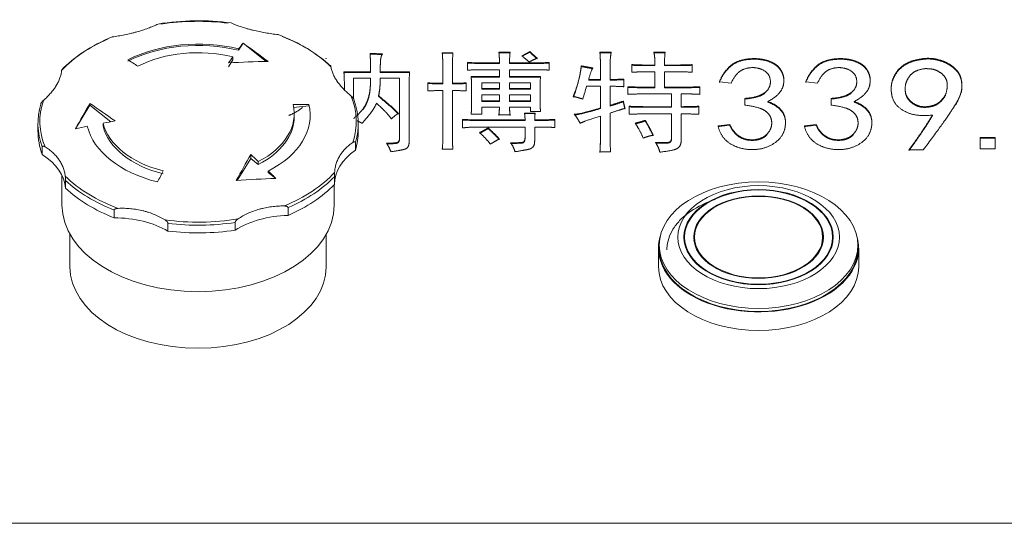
# Model space of a CAD drawing. Header units: millimetres. Extents: x 25069 to 61396, y 8621 to 21558.
# Tile 132 of 256: x 35687 to 35810, y 10262 to 10325. Entities that reach past the tile are written whole.
import ezdxf

# ---------------------------------------------------------------- set-up
doc = ezdxf.new("R2010")
doc.units = ezdxf.units.MM
doc.layers.add('200', color=7, linetype='Continuous', true_color=0xffffff)

msp = doc.modelspace()

# ---------------------------------------------------------------- linework, layer by layer
at = {"layer": '200', "color": 7, "linetype": 'Continuous', "lineweight": 18}
for p, q in [((35715.38, 10321.81), (35714.837, 10320.92)), ((35714.837, 10320.92), (35714.837, 10321.093)), ((35715.38, 10321.81), (35715.38, 10321.813)), ((35718.259, 10319.528), (35715.38, 10321.81)), ((35714.113, 10319.732), (35713.571, 10318.842)), ((35714.113, 10319.732), (35714.113, 10320.106)), ((35740.265, 10320.619), (35741.599, 10320.619)), ((35741.599, 10320.542), (35740.265, 10320.542)), ((35747.336, 10320.672), (35748.736, 10320.672)), ((35748.736, 10320.595), (35747.336, 10320.595)), ((35750.204, 10320.247), (35751.204, 10320.778)), ((35759.954, 10320.672), (35761.355, 10320.672)), ((35761.355, 10320.595), (35759.954, 10320.595)), ((35766.691, 10320.672), (35768.092, 10320.672)), ((35768.092, 10320.595), (35766.691, 10320.595)), ((35740.332, 10316.796), (35740.332, 10318.92)), ((35741.533, 10318.92), (35741.533, 10316.796)), ((35743.4, 10318.442), (35743.4, 10319.398)), ((35745.935, 10319.345), (35747.402, 10319.345)), ((35747.402, 10319.268), (35745.935, 10319.268)), ((35747.402, 10318.495), (35746.002, 10318.495)), ((35747.402, 10317.645), (35747.402, 10318.495)), ((35748.67, 10319.345), (35751.338, 10319.345)), ((35751.338, 10319.268), (35748.67, 10319.268)), ((35751.404, 10318.495), (35748.67, 10318.495)), ((35748.67, 10318.495), (35748.67, 10317.645)), ((35753.606, 10319.398), (35753.606, 10318.442)), ((35760.021, 10317.274), (35760.021, 10319.026)), ((35761.222, 10319.026), (35761.222, 10317.274)), ((35763.957, 10318.176), (35763.957, 10319.132)), ((35765.824, 10319.079), (35766.825, 10319.079)), ((35766.825, 10319.002), (35765.824, 10319.002)), ((35768.025, 10319.079), (35769.56, 10319.079)), ((35769.56, 10319.002), (35768.025, 10319.002)), ((35771.494, 10319.132), (35771.494, 10318.176)), ((35727.98, 10318.229), (35731.315, 10318.229)), ((35731.315, 10318.152), (35727.98, 10318.152)), ((35731.315, 10317.433), (35729.181, 10317.433)), ((35729.181, 10317.433), (35729.181, 10314.885)), ((35732.516, 10318.229), (35736.184, 10318.229)), ((35736.184, 10318.152), (35732.516, 10318.152)), ((35734.917, 10317.433), (35732.516, 10317.433)), ((35734.917, 10309.892), (35734.917, 10317.433)), ((35743.867, 10317.645), (35747.402, 10317.645)), ((35747.402, 10317.568), (35743.867, 10317.568)), ((35748.67, 10317.645), (35752.538, 10317.645)), ((35752.538, 10317.568), (35748.67, 10317.568)), ((35758.554, 10317.274), (35760.021, 10317.274)), ((35760.021, 10317.197), (35758.554, 10317.197)), ((35762.956, 10317.327), (35762.956, 10316.371)), ((35766.825, 10318.229), (35765.824, 10318.229)), ((35766.825, 10316.318), (35766.825, 10318.229)), ((35769.56, 10318.229), (35768.025, 10318.229)), ((35768.025, 10318.229), (35768.025, 10316.318)), ((35736.118, 10316.212), (35736.118, 10309.414)), ((35738.464, 10315.84), (35738.464, 10316.849)), ((35743.267, 10316.849), (35743.267, 10315.84)), ((35743.934, 10314.406), (35743.934, 10316.052)), ((35745.201, 10316.849), (35745.201, 10316.158)), ((35747.402, 10316.849), (35745.201, 10316.849)), ((35745.201, 10316.158), (35747.402, 10316.158)), ((35747.402, 10316.158), (35747.402, 10316.849)), ((35748.67, 10316.849), (35748.67, 10316.158)), ((35751.271, 10316.849), (35748.67, 10316.849)), ((35748.67, 10316.158), (35751.271, 10316.158)), ((35751.271, 10316.158), (35751.271, 10316.849)), ((35752.472, 10316.105), (35752.472, 10314.937)), ((35760.021, 10316.424), (35758.287, 10316.424)), ((35760.021, 10313.716), (35760.021, 10316.424)), ((35761.222, 10316.424), (35761.222, 10314.034)), ((35763.423, 10315.415), (35763.423, 10316.371)), ((35765.491, 10316.318), (35766.825, 10316.318)), ((35766.825, 10316.241), (35765.491, 10316.241)), ((35768.025, 10316.318), (35770.56, 10316.318)), ((35770.56, 10316.241), (35768.025, 10316.241)), ((35772.428, 10316.371), (35772.428, 10315.415)), ((35776.341, 10316.796), (35774.871, 10316.991)), ((35787.125, 10316.796), (35785.655, 10316.991)), ((35740.332, 10310.158), (35740.332, 10315.893)), ((35741.533, 10315.893), (35741.533, 10310.158)), ((35745.201, 10315.362), (35745.201, 10314.619)), ((35747.402, 10315.362), (35745.201, 10315.362)), ((35747.402, 10314.619), (35747.402, 10315.362)), ((35748.67, 10315.362), (35748.67, 10314.619)), ((35751.271, 10315.362), (35748.67, 10315.362)), ((35751.271, 10314.619), (35751.271, 10315.362)), ((35768.893, 10315.468), (35765.557, 10315.468)), ((35768.893, 10313.875), (35768.893, 10315.468)), ((35770.694, 10315.468), (35770.093, 10315.468)), ((35770.093, 10315.468), (35770.093, 10313.875)), ((35778.055, 10314.066), (35778.055, 10314.911)), ((35788.839, 10314.066), (35788.839, 10314.911)), ((35696.262, 10314.069), (35694.454, 10311.104)), ((35696.262, 10314.069), (35696.262, 10314.274)), ((35698.877, 10311.996), (35696.262, 10314.069)), ((35723.606, 10313.969), (35721.704, 10313.782)), ((35723.606, 10313.969), (35723.606, 10314.143)), ((35745.201, 10314.619), (35747.402, 10314.619)), ((35747.402, 10313.822), (35745.201, 10313.822)), ((35745.201, 10313.822), (35745.201, 10312.919)), ((35748.67, 10314.619), (35751.271, 10314.619)), ((35751.271, 10313.822), (35748.67, 10313.822)), ((35751.271, 10313.291), (35751.271, 10313.822)), ((35763.623, 10312.919), (35763.623, 10313.928)), ((35765.624, 10313.875), (35768.893, 10313.875)), ((35768.893, 10313.798), (35765.624, 10313.798)), ((35772.294, 10313.928), (35772.294, 10312.919)), ((35721.77, 10312.608), (35721.77, 10312.981)), ((35742.8, 10311.22), (35742.8, 10312.282)), ((35745.201, 10312.919), (35743.867, 10312.919)), ((35748.736, 10312.866), (35747.336, 10312.866)), ((35750.537, 10313.079), (35751.871, 10313.079)), ((35751.871, 10313.001), (35750.537, 10313.001)), ((35752.538, 10313.291), (35751.271, 10313.291)), ((35754.339, 10312.282), (35754.339, 10311.273)), ((35760.021, 10310.105), (35760.021, 10312.707)), ((35761.222, 10313.079), (35761.222, 10310.105)), ((35768.893, 10312.972), (35765.624, 10312.972)), ((35768.893, 10309.946), (35768.893, 10312.972)), ((35770.093, 10312.972), (35770.093, 10309.468)), ((35689.77, 10311.802), (35689.77, 10310.835)), ((35697.911, 10311.441), (35697.911, 10311.815)), ((35729.77, 10310.835), (35729.77, 10311.802)), ((35745.001, 10312.229), (35750.604, 10312.229)), ((35750.604, 10312.152), (35745.001, 10312.152)), ((35750.604, 10311.326), (35745.001, 10311.326)), ((35750.604, 10310.052), (35750.604, 10311.326)), ((35751.805, 10312.229), (35752.272, 10312.229)), ((35752.272, 10312.152), (35751.805, 10312.152)), ((35752.272, 10311.326), (35751.805, 10311.326)), ((35751.805, 10311.326), (35751.805, 10309.574)), ((35774.708, 10311.466), (35776.177, 10311.661)), ((35785.492, 10311.466), (35786.961, 10311.661)), ((35807.441, 10310.037), (35809.319, 10310.037)), ((35807.441, 10308.607), (35807.441, 10310.037)), ((35809.319, 10309.96), (35807.441, 10309.96)), ((35809.319, 10310.037), (35809.319, 10308.607)), ((35690.315, 10308.85), (35690.315, 10307.883)), ((35729.414, 10309.407), (35729.414, 10308.44)), ((35741.599, 10308.565), (35740.265, 10308.565)), ((35809.319, 10308.607), (35807.441, 10308.607)), ((35716.347, 10307.395), (35714.669, 10304.642)), ((35716.347, 10307.395), (35716.347, 10307.898)), ((35717.287, 10306.65), (35716.347, 10307.395)), ((35761.289, 10308.246), (35759.954, 10308.246)), ((35800.344, 10308.477), (35798.548, 10308.477)), ((35717.287, 10306.65), (35717.287, 10307.024)), ((35692.77, 10305.301), (35692.77, 10301.583)), ((35718.54, 10305.657), (35718.54, 10305.831)), ((35719.479, 10304.912), (35718.54, 10305.657)), ((35726.805, 10305.127), (35726.805, 10304.16)), ((35693.222, 10304.648), (35693.222, 10303.681)), ((35726.77, 10301.583), (35726.77, 10304.125)), ((35721.002, 10301.262), (35721.002, 10300.295)), ((35699.29, 10300.953), (35699.29, 10299.986)), ((35706.011, 10299.291), (35706.011, 10298.324)), ((35714.405, 10299.41), (35714.405, 10298.444)), ((35693.77, 10297.924), (35693.77, 10293.874)), ((35725.77, 10293.874), (35725.77, 10297.924)), ((35770.52, 10297.574), (35770.52, 10296.774)), ((35771.77, 10297.574), (35771.77, 10296.842)), ((35787.77, 10296.842), (35787.77, 10297.574)), ((35789.02, 10296.774), (35789.02, 10297.574)), ((35767.37, 10296.572), (35767.37, 10296.186)), ((35792.17, 10296.186), (35792.17, 10296.572)), ((35767.27, 10296.186), (35767.27, 10293.874)), ((35792.27, 10293.874), (35792.27, 10296.186))]:
    msp.add_line(p, q, dxfattribs=at)
at = {"layer": '200', "color": 7, "linetype": 'Continuous', "lineweight": 13}
msp.add_line((36078.57, 10261.813), (35610.97, 10261.813), dxfattribs=at)
at = {"layer": '200', "color": 7, "linetype": 'Continuous', "lineweight": 18}
for centre, major_axis, ratio, start_param, end_param in [((35709.77, 10312.028), (-19.759, 0), 0.6368875, 4.5018539, 4.967684), ((35709.77, 10311.802), (20, 0), 0.6368875, 1.3817186, 1.804634), ((35709.77, 10312.028), (-19.759, 0), 0.6368875, 5.287252, 5.7530822), ((35709.77, 10311.802), (20, 0), 0.6368875, 2.1671168, 2.5900322), ((35709.77, 10312.781), (14, 0), 0.6368875, 1.2004772, 2.2476748), ((35709.77, 10312.028), (-19.759, 0), 0.6368875, 3.7164557, 4.1822859), ((35709.77, 10311.802), (20, 0), 0.6368875, 0.5963204, 1.0192358), ((35709.77, 10312.608), (-14, 0), 0.6368875, 4.3420699, 5.3892674), ((35709.77, 10312.981), (-12, 0), 0.6368875, 4.3420699, 5.3892674), ((35709.77, 10235.666), (-24.243, -98.047), 0.2790192, 3.7126411, 3.7276536), ((35720.234, 10241.021), (-45.603, 89.113), 0.4828986, 5.496267, 5.5462891), ((35709.77, 10235.666), (46.012, -89.911), 0.4828986, 2.4462927, 2.4662611), ((35709.77, 10235.666), (-24.243, -98.047), 0.2790192, 3.7476221, 3.7625667), ((35708.382, 10241.39), (97.755, 23.713), 0.7619178, 1.2859621, 1.3358223), ((35709.77, 10312.028), (-19.759, 0), 0.6368875, 2.9310576, 3.3968877), ((35709.77, 10311.802), (20, 0), 0.6368875, 6.0941076, 6.517023), ((35709.77, 10311.802), (20, 0), 0.6368875, 2.9525149, 3.3754303), ((35709.77, 10312.028), (-19.759, 0), 0.6368875, 6.0726502, 6.5384804), ((35697.257, 10238.76), (-24.028, -97.178), 0.2790192, 3.8941902, 3.9442123), ((35702.682, 10232.039), (-45.825, 89.546), 0.4828986, 5.521008, 5.5708683), ((35709.77, 10312.981), (-12, 0), 0.6368875, 2.2476748, 3.2948723), ((35709.77, 10312.781), (14, 0), 0.6368875, 5.3892674, 6.436465), ((35709.77, 10235.666), (-98.154, -23.809), 0.7619178, 4.3905692, 4.4105377), ((35709.77, 10312.608), (12, 0), 0.6368875, 5.3892674, 6.2831814), ((35709.77, 10235.666), (98.154, 23.809), 0.7619178, 1.5270998, 1.5421124), ((35709.77, 10312.781), (14, 0), 0.6368875, 3.2948723, 4.3420699), ((35709.77, 10235.666), (98.154, 23.809), 0.7619178, 1.4921868, 1.5071314), ((35709.77, 10312.981), (-12, 0), 0.6368875, 0.1532797, 1.2004772), ((35709.77, 10312.608), (12, 0), 0.6368875, 3.2948723, 4.3420699), ((35709.77, 10310.835), (-20, 0), 0.6368875, 0.0000051, 0.2338377), ((35709.77, 10310.835), (-20, 0), 0.6368875, 2.9525149, 3.1415977), ((35683.233, 10303.386), (10, 0), 0.6368875, 0.0462735, 0.7838846), ((35718.247, 10233.57), (-24.145, -97.649), 0.2790192, 3.9189312, 3.9687914), ((35709.77, 10235.666), (-46.012, 89.911), 0.4828986, 5.3496989, 5.3646435), ((35736.805, 10304.15), (10, 0), 0.6368875, 2.402468, 3.1400791), ((35709.77, 10312.028), (-19.759, 0), 0.6368875, 0.5748631, 1.0406932), ((35709.77, 10235.666), (24.243, 98.047), 0.2790192, 0.8442158, 0.8641842), ((35711.82, 10227.217), (97.283, 23.598), 0.7619178, 1.3105412, 1.3605633), ((35709.77, 10235.666), (-46.012, 89.911), 0.4828986, 5.3147179, 5.3297305), ((35709.77, 10312.028), (-19.759, 0), 0.6368875, 2.1456594, 2.6114895), ((35709.77, 10311.802), (20, 0), 0.6368875, 5.3087094, 5.7316248), ((35709.77, 10311.802), (20, 0), 0.6368875, 3.7379131, 4.1608285), ((35709.77, 10310.835), (-20, 0), 0.6368875, 0.5963204, 1.0192358), ((35709.77, 10310.835), (-20, 0), 0.6368875, 2.1671168, 2.5900322), ((35709.77, 10301.583), (-17, 0), 0.6368875, 0.0000943, 3.1415887), ((35699.275, 10293.617), (10, 0), 0.6368875, 0.8316717, 1.5692827), ((35721.465, 10293.933), (10, 0), 0.6368875, 1.6170699, 2.3546809), ((35709.77, 10312.028), (-19.759, 0), 0.6368875, 1.3602612, 1.8260914), ((35709.77, 10311.802), (20, 0), 0.6368875, 4.5233113, 4.9462267), ((35709.77, 10310.835), (-20, 0), 0.6368875, 1.3817186, 1.804634), ((35779.77, 10296.186), (-12.5, 0), 0.6368875, 0, 3.3315609), ((35779.77, 10296.186), (-12.5, 0), 0.6368875, 6.0933153, 6.2831853), ((35779.77, 10296.765), (-8.1, 0), 0.6368875, 6.1258986, 6.2046602), ((35779.77, 10296.765), (-8.1, 0), 0.6368875, 3.2201718, 3.2989334), ((35779.77, 10296.186), (12.4, 0), 0.6368875, 3.1415927, 6.2831853), ((35709.77, 10293.874), (-16, 0), 0.6368875, 0.0000943, 3.1415888), ((35779.77, 10293.874), (12.5, 0), 0.6368875, 3.1416659, 6.2831604)]:
    msp.add_ellipse(centre, major_axis=major_axis, ratio=ratio, start_param=start_param, end_param=end_param, dxfattribs=at)
for centre, major_axis in [((35779.77, 10296.572), (-12.4, 0)), ((35779.77, 10297.574), (-10.1, 0)), ((35779.77, 10297.574), (9.335, 0)), ((35779.77, 10297.574), (-9.25, 0)), ((35779.77, 10297.574), (8.1, 0)), ((35779.77, 10297.574), (-8, 0))]:
    msp.add_ellipse(centre, major_axis=major_axis, ratio=0.6368875, dxfattribs=at)
for points, knots in [([(35704.781, 10324.205), (35704.582, 10324.109), (35704.377, 10324.017), (35703.955, 10323.839), (35703.522, 10323.668), (35703.065, 10323.51), (35702.596, 10323.358), (35702.356, 10323.285), (35702.048, 10323.199), (35701.986, 10323.182), (35701.862, 10323.148), (35701.676, 10323.099), (35701.488, 10323.052), (35701.11, 10322.961), (35700.601, 10322.848), (35700.082, 10322.752), (35699.559, 10322.665), (35699.294, 10322.625), (35699.027, 10322.59)], [0, 0, 0, 0, 0.125, 0.125, 0.25, 0.375, 0.375, 0.5, 0.5, 0.53125, 0.53125, 0.5625, 0.625, 0.625, 0.75, 0.875, 0.875, 1, 1, 1, 1]), ([(35719.761, 10322.885), (35719.493, 10322.913), (35719.227, 10322.945), (35718.7, 10323.018), (35718.177, 10323.099), (35717.662, 10323.197), (35717.152, 10323.303), (35716.899, 10323.361), (35716.585, 10323.439), (35716.523, 10323.454), (35716.398, 10323.486), (35716.213, 10323.535), (35716.031, 10323.585), (35715.671, 10323.689), (35715.202, 10323.834), (35714.755, 10323.993), (35714.319, 10324.159), (35714.107, 10324.245), (35713.9, 10324.335)], [0, 0, 0, 0, 0.125, 0.125, 0.25, 0.375, 0.375, 0.5, 0.5, 0.53125, 0.53125, 0.5625, 0.625, 0.625, 0.75, 0.875, 0.875, 1, 1, 1, 1]), ([(35692.724, 10318.391), (35692.71, 10318.24), (35692.686, 10318.087), (35692.617, 10317.78), (35692.526, 10317.47), (35692.395, 10317.157), (35692.243, 10316.841), (35692.156, 10316.683), (35692.035, 10316.483), (35692.01, 10316.443), (35691.958, 10316.363), (35691.88, 10316.244), (35691.796, 10316.125), (35691.622, 10315.889), (35691.372, 10315.576), (35691.085, 10315.267), (35690.78, 10314.961), (35690.619, 10314.809), (35690.448, 10314.658)], [0, 0, 0, 0, 0.125, 0.125, 0.25, 0.375, 0.375, 0.5, 0.5, 0.53125, 0.53125, 0.5625, 0.625, 0.625, 0.75, 0.875, 0.875, 1, 1, 1, 1]), ([(35726.319, 10318.955), (35726.319, 10318.965), (35726.319, 10318.974), (35726.319, 10318.989), (35726.319, 10318.996), (35726.32, 10319.007), (35726.32, 10319.011), (35726.321, 10319.017), (35726.321, 10319.019), (35726.322, 10319.021), (35726.323, 10319.022), (35726.324, 10319.021), (35726.324, 10319.02), (35726.326, 10319.016), (35726.328, 10319.011), (35726.33, 10319.001), (35726.331, 10318.997), (35726.333, 10318.989), (35726.333, 10318.984), (35726.336, 10318.97), (35726.338, 10318.96), (35726.344, 10318.926), (35726.348, 10318.899), (35726.353, 10318.871)], [0, 0, 0, 0, 0.0625, 0.0625, 0.125, 0.125, 0.1875, 0.1875, 0.25, 0.25, 0.3125, 0.3125, 0.375, 0.375, 0.5, 0.5, 0.5625, 0.5625, 0.625, 0.625, 0.75, 0.75, 1, 1, 1, 1]), ([(35728.889, 10315.206), (35728.709, 10315.352), (35728.538, 10315.499), (35728.214, 10315.796), (35727.908, 10316.096), (35727.637, 10316.401), (35727.384, 10316.71), (35727.266, 10316.865), (35727.13, 10317.061), (35727.104, 10317.1), (35727.052, 10317.179), (35726.977, 10317.296), (35726.907, 10317.413), (35726.776, 10317.646), (35726.621, 10317.956), (35726.508, 10318.263), (35726.415, 10318.568), (35726.379, 10318.72), (35726.353, 10318.871)], [0, 0, 0, 0, 0.125, 0.125, 0.25, 0.375, 0.375, 0.5, 0.5, 0.53125, 0.53125, 0.5625, 0.625, 0.625, 0.75, 0.875, 0.875, 1, 1, 1, 1]), ([(35728.889, 10315.206), (35728.923, 10315.178), (35728.957, 10315.149), (35729.008, 10315.101), (35729.025, 10315.084), (35729.058, 10315.049), (35729.075, 10315.031), (35729.108, 10314.993), (35729.124, 10314.973), (35729.146, 10314.942), (35729.154, 10314.931), (35729.168, 10314.91), (35729.175, 10314.899), (35729.187, 10314.877), (35729.193, 10314.865), (35729.204, 10314.842), (35729.209, 10314.831), (35729.215, 10314.813), (35729.217, 10314.808), (35729.22, 10314.796), (35729.222, 10314.79), (35729.225, 10314.774), (35729.226, 10314.763), (35729.226, 10314.753)], [0, 0, 0, 0, 0.25, 0.25, 0.375, 0.375, 0.5, 0.5, 0.625, 0.625, 0.6875, 0.6875, 0.75, 0.75, 0.8125, 0.8125, 0.875, 0.875, 0.90625, 0.90625, 0.9375, 0.9375, 1, 1, 1, 1]), ([(35690.127, 10314.196), (35690.127, 10314.206), (35690.128, 10314.216), (35690.132, 10314.239), (35690.135, 10314.25), (35690.143, 10314.274), (35690.148, 10314.285), (35690.158, 10314.309), (35690.164, 10314.32), (35690.176, 10314.343), (35690.182, 10314.354), (35690.196, 10314.376), (35690.203, 10314.387), (35690.224, 10314.418), (35690.239, 10314.439), (35690.263, 10314.468), (35690.27, 10314.477), (35690.286, 10314.496), (35690.294, 10314.505), (35690.318, 10314.532), (35690.334, 10314.549), (35690.383, 10314.599), (35690.415, 10314.629), (35690.448, 10314.658)], [0, 0, 0, 0, 0.0625, 0.0625, 0.125, 0.125, 0.1875, 0.1875, 0.25, 0.25, 0.3125, 0.3125, 0.375, 0.375, 0.5, 0.5, 0.5625, 0.5625, 0.625, 0.625, 0.75, 0.75, 1, 1, 1, 1]), ([(35690.652, 10308.851), (35690.618, 10308.871), (35690.584, 10308.889), (35690.533, 10308.91), (35690.516, 10308.917), (35690.482, 10308.927), (35690.466, 10308.931), (35690.433, 10308.936), (35690.417, 10308.937), (35690.395, 10308.936), (35690.387, 10308.935), (35690.373, 10308.932), (35690.366, 10308.93), (35690.353, 10308.924), (35690.347, 10308.92), (35690.336, 10308.911), (35690.332, 10308.906), (35690.326, 10308.896), (35690.324, 10308.893), (35690.321, 10308.886), (35690.319, 10308.882), (35690.316, 10308.869), (35690.315, 10308.86), (35690.315, 10308.85)], [0, 0, 0, 0, 0.25, 0.25, 0.375, 0.375, 0.5, 0.5, 0.625, 0.625, 0.6875, 0.6875, 0.75, 0.75, 0.8125, 0.8125, 0.875, 0.875, 0.90625, 0.90625, 0.9375, 0.9375, 1, 1, 1, 1]), ([(35690.652, 10308.851), (35690.832, 10308.743), (35691.003, 10308.629), (35691.327, 10308.389), (35691.633, 10308.136), (35691.904, 10307.86), (35692.157, 10307.571), (35692.275, 10307.42), (35692.41, 10307.224), (35692.437, 10307.185), (35692.489, 10307.105), (35692.564, 10306.985), (35692.634, 10306.863), (35692.765, 10306.615), (35692.92, 10306.276), (35693.033, 10305.922), (35693.126, 10305.56), (35693.162, 10305.375), (35693.188, 10305.186)], [0, 0, 0, 0, 0.125, 0.125, 0.25, 0.375, 0.375, 0.5, 0.5, 0.53125, 0.53125, 0.5625, 0.625, 0.625, 0.75, 0.875, 0.875, 1, 1, 1, 1]), ([(35726.817, 10305.666), (35726.831, 10305.855), (35726.855, 10306.041), (35726.924, 10306.405), (35727.014, 10306.762), (35727.146, 10307.104), (35727.298, 10307.439), (35727.385, 10307.603), (35727.506, 10307.802), (35727.531, 10307.842), (35727.582, 10307.921), (35727.661, 10308.037), (35727.745, 10308.151), (35727.919, 10308.373), (35728.169, 10308.657), (35728.456, 10308.918), (35728.761, 10309.167), (35728.922, 10309.286), (35729.093, 10309.399)], [0, 0, 0, 0, 0.125, 0.125, 0.25, 0.375, 0.375, 0.5, 0.5, 0.53125, 0.53125, 0.5625, 0.625, 0.625, 0.75, 0.875, 0.875, 1, 1, 1, 1]), ([(35729.414, 10309.407), (35729.414, 10309.418), (35729.413, 10309.427), (35729.409, 10309.443), (35729.406, 10309.45), (35729.398, 10309.463), (35729.393, 10309.468), (35729.383, 10309.477), (35729.377, 10309.48), (35729.365, 10309.486), (35729.359, 10309.488), (35729.345, 10309.49), (35729.338, 10309.491), (35729.316, 10309.492), (35729.301, 10309.49), (35729.278, 10309.486), (35729.271, 10309.484), (35729.255, 10309.48), (35729.247, 10309.477), (35729.223, 10309.469), (35729.207, 10309.462), (35729.158, 10309.439), (35729.126, 10309.42), (35729.093, 10309.399)], [0, 0, 0, 0, 0.0625, 0.0625, 0.125, 0.125, 0.1875, 0.1875, 0.25, 0.25, 0.3125, 0.3125, 0.375, 0.375, 0.5, 0.5, 0.5625, 0.5625, 0.625, 0.625, 0.75, 0.75, 1, 1, 1, 1]), ([(35693.222, 10304.648), (35693.222, 10304.658), (35693.222, 10304.669), (35693.222, 10304.692), (35693.222, 10304.705), (35693.221, 10304.73), (35693.221, 10304.743), (35693.22, 10304.769), (35693.22, 10304.782), (35693.219, 10304.807), (35693.218, 10304.82), (35693.217, 10304.845), (35693.216, 10304.858), (35693.214, 10304.894), (35693.213, 10304.918), (35693.211, 10304.953), (35693.21, 10304.964), (35693.208, 10304.986), (35693.207, 10304.997), (35693.205, 10305.03), (35693.203, 10305.051), (35693.197, 10305.112), (35693.193, 10305.15), (35693.188, 10305.186)], [0, 0, 0, 0, 0.0625, 0.0625, 0.125, 0.125, 0.1875, 0.1875, 0.25, 0.25, 0.3125, 0.3125, 0.375, 0.375, 0.5, 0.5, 0.5625, 0.5625, 0.625, 0.625, 0.75, 0.75, 1, 1, 1, 1]), ([(35726.817, 10305.666), (35726.815, 10305.629), (35726.813, 10305.591), (35726.81, 10305.53), (35726.809, 10305.51), (35726.808, 10305.466), (35726.807, 10305.444), (35726.806, 10305.398), (35726.806, 10305.374), (35726.805, 10305.337), (35726.805, 10305.324), (35726.805, 10305.299), (35726.805, 10305.286), (35726.805, 10305.261), (35726.805, 10305.248), (35726.805, 10305.222), (35726.805, 10305.209), (35726.805, 10305.19), (35726.805, 10305.184), (35726.805, 10305.171), (35726.805, 10305.165), (35726.805, 10305.148), (35726.805, 10305.137), (35726.805, 10305.127)], [0, 0, 0, 0, 0.25, 0.25, 0.375, 0.375, 0.5, 0.5, 0.625, 0.625, 0.6875, 0.6875, 0.75, 0.75, 0.8125, 0.8125, 0.875, 0.875, 0.90625, 0.90625, 0.9375, 0.9375, 1, 1, 1, 1]), ([(35699.78, 10301.171), (35700.048, 10301.182), (35700.314, 10301.183), (35700.841, 10301.167), (35701.364, 10301.134), (35701.878, 10301.064), (35702.389, 10300.977), (35702.642, 10300.924), (35702.956, 10300.847), (35703.018, 10300.831), (35703.142, 10300.798), (35703.328, 10300.746), (35703.51, 10300.69), (35703.87, 10300.572), (35704.339, 10300.398), (35705.009, 10300.089), (35705.434, 10299.85), (35705.641, 10299.722)], [0, 0, 0, 0, 0.125, 0.125, 0.25, 0.375, 0.375, 0.5, 0.5, 0.53125, 0.53125, 0.5625, 0.625, 0.625, 0.75, 0.875, 1, 1, 1, 1]), ([(35714.76, 10299.852), (35714.959, 10299.986), (35715.164, 10300.111), (35715.586, 10300.346), (35716.019, 10300.565), (35716.476, 10300.752), (35716.945, 10300.923), (35717.185, 10301), (35717.493, 10301.086), (35717.555, 10301.103), (35717.679, 10301.135), (35717.865, 10301.182), (35718.053, 10301.224), (35718.431, 10301.3), (35718.94, 10301.384), (35719.458, 10301.433), (35719.982, 10301.463), (35720.247, 10301.47), (35720.514, 10301.467)], [0, 0, 0, 0, 0.125, 0.125, 0.25, 0.375, 0.375, 0.5, 0.5, 0.53125, 0.53125, 0.5625, 0.625, 0.625, 0.75, 0.875, 0.875, 1, 1, 1, 1]), ([(35721.002, 10301.262), (35721.002, 10301.272), (35721.001, 10301.282), (35720.995, 10301.301), (35720.99, 10301.311), (35720.979, 10301.328), (35720.972, 10301.336), (35720.956, 10301.352), (35720.948, 10301.359), (35720.93, 10301.373), (35720.92, 10301.379), (35720.9, 10301.391), (35720.889, 10301.396), (35720.857, 10301.411), (35720.834, 10301.419), (35720.799, 10301.43), (35720.787, 10301.433), (35720.763, 10301.439), (35720.751, 10301.442), (35720.715, 10301.45), (35720.69, 10301.454), (35720.615, 10301.463), (35720.565, 10301.466), (35720.514, 10301.467)], [0, 0, 0, 0, 0.0625, 0.0625, 0.125, 0.125, 0.1875, 0.1875, 0.25, 0.25, 0.3125, 0.3125, 0.375, 0.375, 0.5, 0.5, 0.5625, 0.5625, 0.625, 0.625, 0.75, 0.75, 1, 1, 1, 1]), ([(35774.331, 10302.276), (35773.21, 10301.903), (35771.936, 10301.286), (35770.907, 10300.528), (35770.517, 10300.214), (35770.333, 10300.052), (35769.814, 10299.551), (35768.912, 10298.494), (35768.446, 10297.315), (35768.33, 10296.346), (35768.32, 10296.172), (35768.32, 10295.997)], [0, 0, 0, 0, 0.3107037, 0.3883797, 0.3883797, 0.4660556, 0.4660556, 0.6214075, 0.9321112, 0.9321112, 1, 1, 1, 1]), ([(35699.78, 10301.171), (35699.729, 10301.169), (35699.678, 10301.165), (35699.604, 10301.153), (35699.579, 10301.149), (35699.53, 10301.137), (35699.506, 10301.131), (35699.459, 10301.115), (35699.436, 10301.106), (35699.404, 10301.09), (35699.393, 10301.084), (35699.373, 10301.072), (35699.363, 10301.065), (35699.345, 10301.051), (35699.337, 10301.044), (35699.321, 10301.028), (35699.314, 10301.019), (35699.305, 10301.006), (35699.303, 10301.001), (35699.298, 10300.992), (35699.296, 10300.987), (35699.292, 10300.973), (35699.29, 10300.963), (35699.29, 10300.953)], [0, 0, 0, 0, 0.25, 0.25, 0.375, 0.375, 0.5, 0.5, 0.625, 0.625, 0.6875, 0.6875, 0.75, 0.75, 0.8125, 0.8125, 0.875, 0.875, 0.90625, 0.90625, 0.9375, 0.9375, 1, 1, 1, 1]), ([(35706.011, 10299.291), (35706.011, 10299.301), (35706.01, 10299.311), (35706.006, 10299.333), (35706.002, 10299.345), (35705.994, 10299.368), (35705.989, 10299.379), (35705.977, 10299.402), (35705.971, 10299.413), (35705.957, 10299.435), (35705.95, 10299.445), (35705.935, 10299.466), (35705.927, 10299.477), (35705.903, 10299.507), (35705.886, 10299.525), (35705.86, 10299.552), (35705.851, 10299.561), (35705.832, 10299.578), (35705.823, 10299.587), (35705.795, 10299.611), (35705.777, 10299.627), (35705.72, 10299.671), (35705.681, 10299.698), (35705.641, 10299.722)], [0, 0, 0, 0, 0.0625, 0.0625, 0.125, 0.125, 0.1875, 0.1875, 0.25, 0.25, 0.3125, 0.3125, 0.375, 0.375, 0.5, 0.5, 0.5625, 0.5625, 0.625, 0.625, 0.75, 0.75, 1, 1, 1, 1]), ([(35714.76, 10299.852), (35714.722, 10299.827), (35714.685, 10299.799), (35714.63, 10299.753), (35714.612, 10299.737), (35714.577, 10299.704), (35714.56, 10299.686), (35714.525, 10299.649), (35714.509, 10299.63), (35714.486, 10299.599), (35714.478, 10299.588), (35714.464, 10299.567), (35714.457, 10299.556), (35714.444, 10299.534), (35714.438, 10299.523), (35714.427, 10299.499), (35714.422, 10299.488), (35714.416, 10299.471), (35714.414, 10299.465), (35714.411, 10299.453), (35714.409, 10299.448), (35714.406, 10299.431), (35714.405, 10299.421), (35714.405, 10299.41)], [0, 0, 0, 0, 0.25, 0.25, 0.375, 0.375, 0.5, 0.5, 0.625, 0.625, 0.6875, 0.6875, 0.75, 0.75, 0.8125, 0.8125, 0.875, 0.875, 0.90625, 0.90625, 0.9375, 0.9375, 1, 1, 1, 1])]:
    msp.add_open_spline(points, degree=3, knots=knots, dxfattribs=at)
for points, degree in [([(35725.779, 10319.929), (35725.75, 10319.906), (35725.714, 10319.873)], 2), ([(35731.315, 10318.229), (35731.315, 10319.557), (35731.248, 10320.513)], 2), ([(35731.248, 10320.513), (35731.982, 10320.513), (35732.782, 10320.46)], 2), ([(35732.782, 10320.383), (35731.982, 10320.436), (35731.248, 10320.436)], 2), ([(35732.782, 10320.46), (35732.582, 10320.141), (35732.549, 10319.557)], 2), ([(35740.332, 10318.92), (35740.332, 10319.876), (35740.265, 10320.619)], 2), ([(35741.599, 10320.619), (35741.533, 10319.716), (35741.533, 10318.92)], 2), ([(35747.402, 10319.345), (35747.402, 10320.247), (35747.336, 10320.672)], 2), ([(35748.736, 10320.672), (35748.67, 10320.141), (35748.67, 10319.345)], 2), ([(35751.204, 10320.701), (35750.204, 10320.17)], 1), ([(35751.138, 10319.451), (35750.604, 10319.876), (35750.204, 10320.247)], 2), ([(35752.138, 10319.929), (35751.538, 10319.716), (35751.138, 10319.451)], 2), ([(35751.204, 10320.778), (35751.204, 10320.701)], 1), ([(35751.204, 10320.778), (35751.538, 10320.407), (35752.138, 10319.929)], 2), ([(35752.138, 10319.852), (35751.538, 10320.33), (35751.204, 10320.701)], 2), ([(35760.021, 10319.026), (35760.021, 10319.823), (35759.954, 10320.672)], 2), ([(35761.355, 10320.672), (35761.222, 10319.876), (35761.222, 10319.026)], 2), ([(35766.825, 10319.079), (35766.825, 10320.141), (35766.691, 10320.672)], 2), ([(35768.092, 10320.672), (35768.025, 10320.141), (35768.025, 10319.079)], 2), ([(35776.218, 10318.941), (35777.075, 10319.721), (35778.545, 10319.851)], 2), ([(35778.545, 10319.774), (35777.075, 10319.644), (35776.218, 10318.864)], 2), ([(35778.545, 10319.851), (35780.014, 10319.981), (35781.117, 10319.558)], 2), ([(35781.117, 10319.481), (35780.014, 10319.904), (35778.545, 10319.774)], 2), ([(35787.002, 10318.941), (35787.859, 10319.721), (35789.329, 10319.851)], 2), ([(35789.329, 10319.774), (35787.859, 10319.644), (35787.002, 10318.864)], 2), ([(35789.329, 10319.851), (35790.799, 10319.981), (35791.901, 10319.558)], 2), ([(35791.901, 10319.481), (35790.799, 10319.904), (35789.329, 10319.774)], 2), ([(35797.528, 10318.778), (35798.222, 10319.396), (35799.202, 10319.656)], 2), ([(35799.202, 10319.656), (35800.181, 10319.916), (35800.957, 10319.916)], 2), ([(35800.957, 10319.839), (35800.181, 10319.839), (35799.202, 10319.579)], 2), ([(35800.957, 10319.916), (35801.732, 10319.916), (35802.549, 10319.656)], 2), ([(35802.549, 10319.579), (35801.732, 10319.839), (35800.957, 10319.839)], 2), ([(35802.549, 10319.656), (35803.365, 10319.396), (35804.018, 10318.876)], 2), ([(35732.549, 10319.557), (35732.516, 10318.973), (35732.516, 10318.229)], 2), ([(35743.4, 10319.398), (35744.601, 10319.345), (35745.935, 10319.345)], 2), ([(35745.935, 10319.268), (35744.601, 10319.268), (35743.4, 10319.321)], 2), ([(35746.002, 10318.495), (35744.668, 10318.495), (35743.4, 10318.442)], 2), ([(35747.402, 10319.345), (35747.402, 10319.268)], 1), ([(35748.67, 10319.345), (35748.67, 10319.268)], 1), ([(35751.338, 10319.345), (35752.872, 10319.345), (35753.606, 10319.398)], 2), ([(35753.606, 10319.321), (35752.872, 10319.268), (35751.338, 10319.268)], 2), ([(35753.606, 10318.442), (35752.872, 10318.495), (35751.404, 10318.495)], 2), ([(35757.253, 10317.035), (35757.553, 10318.176), (35757.62, 10318.973)], 2), ([(35757.62, 10318.896), (35757.553, 10318.099), (35757.253, 10316.958)], 2), ([(35757.62, 10318.973), (35757.62, 10318.896)], 1), ([(35757.62, 10318.973), (35758.42, 10318.814), (35759.087, 10318.707)], 2), ([(35759.087, 10318.63), (35758.42, 10318.736), (35757.62, 10318.896)], 2), ([(35759.087, 10318.707), (35758.821, 10318.389), (35758.554, 10317.274)], 2), ([(35763.957, 10319.132), (35764.69, 10319.079), (35765.824, 10319.079)], 2), ([(35765.824, 10319.002), (35764.69, 10319.002), (35763.957, 10319.055)], 2), ([(35766.825, 10319.079), (35766.825, 10319.002)], 1), ([(35768.025, 10319.079), (35768.025, 10319.002)], 1), ([(35769.56, 10319.079), (35770.56, 10319.079), (35771.494, 10319.132)], 2), ([(35771.494, 10319.055), (35770.56, 10319.002), (35769.56, 10319.002)], 2), ([(35774.871, 10316.991), (35775.361, 10318.161), (35776.218, 10318.941)], 2), ([(35776.218, 10318.864), (35775.361, 10318.084), (35774.871, 10316.914)], 2), ([(35778.096, 10318.616), (35776.994, 10318.291), (35776.341, 10316.796)], 2), ([(35780.178, 10318.518), (35779.198, 10318.941), (35778.096, 10318.616)], 2), ([(35781.239, 10317.154), (35781.157, 10318.096), (35780.178, 10318.518)], 2), ([(35781.117, 10319.558), (35782.219, 10319.136), (35782.668, 10318.258)], 2), ([(35782.668, 10318.181), (35782.219, 10319.059), (35781.117, 10319.481)], 2), ([(35785.655, 10316.991), (35786.145, 10318.161), (35787.002, 10318.941)], 2), ([(35787.002, 10318.864), (35786.145, 10318.084), (35785.655, 10316.914)], 2), ([(35788.88, 10318.616), (35787.778, 10318.291), (35787.125, 10316.796)], 2), ([(35790.962, 10318.518), (35789.982, 10318.941), (35788.88, 10318.616)], 2), ([(35792.023, 10317.154), (35791.941, 10318.096), (35790.962, 10318.518)], 2), ([(35791.901, 10319.558), (35793.003, 10319.136), (35793.452, 10318.258)], 2), ([(35793.452, 10318.181), (35793.003, 10319.059), (35791.901, 10319.481)], 2), ([(35796.507, 10317.218), (35796.834, 10318.161), (35797.528, 10318.778)], 2), ([(35797.528, 10318.701), (35796.834, 10318.084), (35796.507, 10317.141)], 2), ([(35799.202, 10319.579), (35798.222, 10319.319), (35797.528, 10318.701)], 2), ([(35799.651, 10318.421), (35798.875, 10318.161), (35798.426, 10317.381)], 2), ([(35800.916, 10318.616), (35800.426, 10318.681), (35799.651, 10318.421)], 2), ([(35802.426, 10318.161), (35801.732, 10318.616), (35800.916, 10318.616)], 2), ([(35804.018, 10318.799), (35803.365, 10319.319), (35802.549, 10319.579)], 2), ([(35804.018, 10318.876), (35804.671, 10318.356), (35804.916, 10317.803)], 2), ([(35804.916, 10317.726), (35804.671, 10318.279), (35804.018, 10318.799)], 2), ([(35728.047, 10315.946), (35728.047, 10317.274), (35727.98, 10318.229)], 2), ([(35731.248, 10316.052), (35731.315, 10316.69), (35731.315, 10317.433)], 2), ([(35731.315, 10318.229), (35731.315, 10318.152)], 1), ([(35731.315, 10317.433), (35731.315, 10317.356)], 1), ([(35732.516, 10317.433), (35732.516, 10316.212), (35732.316, 10315.256)], 2), ([(35732.316, 10315.179), (35732.516, 10316.134), (35732.516, 10317.356)], 2), ([(35732.516, 10318.229), (35732.516, 10318.152)], 1), ([(35736.184, 10318.229), (35736.118, 10317.167), (35736.118, 10316.212)], 2), ([(35743.934, 10316.052), (35743.934, 10317.061), (35743.867, 10317.645)], 2), ([(35747.402, 10317.645), (35747.402, 10317.568)], 1), ([(35748.67, 10317.645), (35748.67, 10317.568)], 1), ([(35752.538, 10317.645), (35752.472, 10316.849), (35752.472, 10316.105)], 2), ([(35758.554, 10317.274), (35758.554, 10317.197)], 1), ([(35760.021, 10317.274), (35760.021, 10317.197)], 1), ([(35761.222, 10317.274), (35762.156, 10317.274), (35762.956, 10317.327)], 2), ([(35761.222, 10317.274), (35761.222, 10317.197)], 1), ([(35762.956, 10317.25), (35762.156, 10317.197), (35761.222, 10317.197)], 2), ([(35765.824, 10318.229), (35764.757, 10318.229), (35763.957, 10318.176)], 2), ([(35771.494, 10318.176), (35770.827, 10318.229), (35769.56, 10318.229)], 2), ([(35782.668, 10318.258), (35783.117, 10317.381), (35782.79, 10316.341)], 2), ([(35782.79, 10316.264), (35783.117, 10317.304), (35782.668, 10318.181)], 2), ([(35793.452, 10318.258), (35793.901, 10317.381), (35793.574, 10316.341)], 2), ([(35793.574, 10316.264), (35793.901, 10317.304), (35793.452, 10318.181)], 2), ([(35796.467, 10315.106), (35796.181, 10316.276), (35796.507, 10317.218)], 2), ([(35798.426, 10317.381), (35797.977, 10316.601), (35798.099, 10315.756)], 2), ([(35803.284, 10317.024), (35803.12, 10317.706), (35802.426, 10318.161)], 2), ([(35804.916, 10317.803), (35805.161, 10317.251), (35805.161, 10316.374)], 2), ([(35805.161, 10316.296), (35805.161, 10317.174), (35804.916, 10317.726)], 2), ([(35730.981, 10314.804), (35731.182, 10315.415), (35731.248, 10316.052)], 2), ([(35731.248, 10315.975), (35731.182, 10315.338), (35730.981, 10314.727)], 2), ([(35738.464, 10316.849), (35739.465, 10316.796), (35740.332, 10316.796)], 2), ([(35740.332, 10316.719), (35739.465, 10316.719), (35738.464, 10316.772)], 2), ([(35740.332, 10316.796), (35740.332, 10316.719)], 1), ([(35741.533, 10316.796), (35742.4, 10316.796), (35743.267, 10316.849)], 2), ([(35741.533, 10316.796), (35741.533, 10316.719)], 1), ([(35743.267, 10316.772), (35742.4, 10316.719), (35741.533, 10316.719)], 2), ([(35745.201, 10316.158), (35745.201, 10316.081)], 1), ([(35747.402, 10316.081), (35745.201, 10316.081)], 1), ([(35747.402, 10316.158), (35747.402, 10316.081)], 1), ([(35748.67, 10316.158), (35748.67, 10316.081)], 1), ([(35751.271, 10316.081), (35748.67, 10316.081)], 1), ([(35751.271, 10316.158), (35751.271, 10316.081)], 1), ([(35756.619, 10315.15), (35756.953, 10315.893), (35757.253, 10317.035)], 2), ([(35757.253, 10316.958), (35756.953, 10315.816), (35756.619, 10315.072)], 2), ([(35758.287, 10316.424), (35758.13, 10315.893), (35757.974, 10315.362), (35757.82, 10314.831)], 3), ([(35762.956, 10316.371), (35762.222, 10316.424), (35761.222, 10316.424)], 2), ([(35763.423, 10316.371), (35764.357, 10316.318), (35765.491, 10316.318)], 2), ([(35765.491, 10316.241), (35764.357, 10316.241), (35763.423, 10316.294)], 2), ([(35766.825, 10316.318), (35766.825, 10316.241)], 1), ([(35768.025, 10316.318), (35768.025, 10316.241)], 1), ([(35770.56, 10316.318), (35771.561, 10316.318), (35772.428, 10316.371)], 2), ([(35772.428, 10316.294), (35771.561, 10316.241), (35770.56, 10316.241)], 2), ([(35780.545, 10315.626), (35781.321, 10316.211), (35781.239, 10317.154)], 2), ([(35782.79, 10316.341), (35782.464, 10315.301), (35780.912, 10314.521)], 2), ([(35791.329, 10315.626), (35792.105, 10316.211), (35792.023, 10317.154)], 2), ([(35793.574, 10316.341), (35793.248, 10315.301), (35791.697, 10314.521)], 2), ([(35796.507, 10317.141), (35796.181, 10316.199), (35796.467, 10315.029)], 2), ([(35803.12, 10315.366), (35803.447, 10316.341), (35803.284, 10317.024)], 2), ([(35805.161, 10316.374), (35805.161, 10315.496), (35804.345, 10314.131)], 2), ([(35804.345, 10314.054), (35805.161, 10315.419), (35805.161, 10316.296)], 2), ([(35805.161, 10316.374), (35805.161, 10316.296)], 1), ([(35730.381, 10313.61), (35730.781, 10314.194), (35730.981, 10314.804)], 2), ([(35730.981, 10314.727), (35730.781, 10314.117), (35730.381, 10313.532)], 2), ([(35732.316, 10315.256), (35732.316, 10315.179)], 1), ([(35732.316, 10315.256), (35732.849, 10314.778), (35733.55, 10314.194)], 2), ([(35733.55, 10314.117), (35732.849, 10314.701), (35732.316, 10315.179)], 2), ([(35740.332, 10315.893), (35739.398, 10315.893), (35738.464, 10315.84)], 2), ([(35743.267, 10315.84), (35742.333, 10315.893), (35741.533, 10315.893)], 2), ([(35752.472, 10314.937), (35752.472, 10314.86)], 1), ([(35752.472, 10314.937), (35752.472, 10313.928), (35752.538, 10313.291)], 2), ([(35757.82, 10314.831), (35757.153, 10315.043), (35756.619, 10315.15)], 2), ([(35765.557, 10315.468), (35764.357, 10315.468), (35763.423, 10315.415)], 2), ([(35772.428, 10315.415), (35771.627, 10315.468), (35770.694, 10315.468)], 2), ([(35778.055, 10314.911), (35779.769, 10315.041), (35780.545, 10315.626)], 2), ([(35780.545, 10315.549), (35779.769, 10314.964), (35778.055, 10314.834)], 2), ([(35788.839, 10314.911), (35790.554, 10315.041), (35791.329, 10315.626)], 2), ([(35791.329, 10315.549), (35790.554, 10314.964), (35788.839, 10314.834)], 2), ([(35796.467, 10315.106), (35796.467, 10315.029)], 1), ([(35798.099, 10313.254), (35796.752, 10313.936), (35796.467, 10315.106)], 2), ([(35798.099, 10315.756), (35798.222, 10314.911), (35798.997, 10314.359)], 2), ([(35798.997, 10314.282), (35798.222, 10314.834), (35798.099, 10315.679)], 2), ([(35802.1, 10314.261), (35802.63, 10314.586), (35803.12, 10315.366)], 2), ([(35803.12, 10315.289), (35802.63, 10314.509), (35802.1, 10314.184)], 2), ([(35803.12, 10315.366), (35803.12, 10315.289)], 1), ([(35722.81, 10313.771), (35721.977, 10313.108), (35721.11, 10312.789)], 2), ([(35729.181, 10312.388), (35729.981, 10313.079), (35730.381, 10313.61)], 2), ([(35730.381, 10313.61), (35730.381, 10313.532)], 1), ([(35732.049, 10314.3), (35731.715, 10313.556), (35731.282, 10313.025)], 2), ([(35733.916, 10312.335), (35733.383, 10313.132), (35732.049, 10314.3)], 2), ([(35733.55, 10314.194), (35734.25, 10313.61), (35734.784, 10313.025)], 2), ([(35734.784, 10312.948), (35734.25, 10313.532), (35733.55, 10314.117)], 2), ([(35743.867, 10312.919), (35743.934, 10313.503), (35743.934, 10314.406)], 2), ([(35743.934, 10314.406), (35743.934, 10314.329)], 1), ([(35745.201, 10314.619), (35745.201, 10314.541)], 1), ([(35747.402, 10314.541), (35745.201, 10314.541)], 1), ([(35747.336, 10312.866), (35747.402, 10313.397), (35747.402, 10313.822)], 2), ([(35747.402, 10313.745), (35747.402, 10313.32), (35747.336, 10312.789)], 2), ([(35747.402, 10314.619), (35747.402, 10314.541)], 1), ([(35747.402, 10313.822), (35747.402, 10313.745)], 1), ([(35748.67, 10314.619), (35748.67, 10314.541)], 1), ([(35751.271, 10314.541), (35748.67, 10314.541)], 1), ([(35748.67, 10313.822), (35748.67, 10313.745)], 1), ([(35748.67, 10313.822), (35748.67, 10313.344), (35748.736, 10312.866)], 2), ([(35748.736, 10312.789), (35748.67, 10313.267), (35748.67, 10313.745)], 2), ([(35751.271, 10314.619), (35751.271, 10314.541)], 1), ([(35756.753, 10312.919), (35757.62, 10312.972), (35760.021, 10313.716)], 2), ([(35760.021, 10313.639), (35757.62, 10312.895), (35756.753, 10312.842)], 2), ([(35760.021, 10313.716), (35760.021, 10313.639)], 1), ([(35761.222, 10314.034), (35762.089, 10314.3), (35762.889, 10314.565)], 2), ([(35762.889, 10314.488), (35762.089, 10314.223), (35761.222, 10313.957)], 2), ([(35761.222, 10314.034), (35761.222, 10313.957)], 1), ([(35763.089, 10313.663), (35762.356, 10313.45), (35761.222, 10313.079)], 2), ([(35762.889, 10314.565), (35762.889, 10314.488)], 1), ([(35762.889, 10314.565), (35762.956, 10314.141), (35763.089, 10313.663)], 2), ([(35763.089, 10313.586), (35762.956, 10314.063), (35762.889, 10314.488)], 2), ([(35763.623, 10313.928), (35764.357, 10313.875), (35765.624, 10313.875)], 2), ([(35765.624, 10313.798), (35764.357, 10313.798), (35763.623, 10313.851)], 2), ([(35768.893, 10313.875), (35768.893, 10313.798)], 1), ([(35770.093, 10313.875), (35771.561, 10313.875), (35772.294, 10313.928)], 2), ([(35770.093, 10313.875), (35770.093, 10313.798)], 1), ([(35772.294, 10313.851), (35771.561, 10313.798), (35770.093, 10313.798)], 2), ([(35780.545, 10313.384), (35779.769, 10313.871), (35778.055, 10314.066)], 2), ([(35780.912, 10314.521), (35780.912, 10314.444)], 1), ([(35780.912, 10314.521), (35782.055, 10314.131), (35782.668, 10313.351)], 2), ([(35782.668, 10313.274), (35782.055, 10314.054), (35780.912, 10314.444)], 2), ([(35791.329, 10313.384), (35790.554, 10313.871), (35788.839, 10314.066)], 2), ([(35791.697, 10314.521), (35791.697, 10314.444)], 1), ([(35791.697, 10314.521), (35792.84, 10314.131), (35793.452, 10313.351)], 2), ([(35793.452, 10313.274), (35792.84, 10314.054), (35791.697, 10314.444)], 2), ([(35798.997, 10314.359), (35799.773, 10313.806), (35800.671, 10313.871)], 2), ([(35800.671, 10313.794), (35799.773, 10313.729), (35798.997, 10314.282)], 2), ([(35804.345, 10314.131), (35803.528, 10312.766), (35800.344, 10308.477)], 2), ([(35800.671, 10313.871), (35801.569, 10313.936), (35802.1, 10314.261)], 2), ([(35802.1, 10314.184), (35801.569, 10313.859), (35800.671, 10313.794)], 2), ([(35731.282, 10313.025), (35730.848, 10312.494), (35730.248, 10311.804)], 2), ([(35734.784, 10313.025), (35734.317, 10312.76), (35733.916, 10312.335)], 2), ([(35742.8, 10312.282), (35743.6, 10312.229), (35745.001, 10312.229)], 2), ([(35750.604, 10312.229), (35750.604, 10312.654), (35750.537, 10313.079)], 2), ([(35751.871, 10313.079), (35751.805, 10312.654), (35751.805, 10312.229)], 2), ([(35752.272, 10312.229), (35753.472, 10312.229), (35754.339, 10312.282)], 2), ([(35757.486, 10311.804), (35757.22, 10312.335), (35756.753, 10312.919)], 2), ([(35760.021, 10312.707), (35758.287, 10312.176), (35757.486, 10311.804)], 2), ([(35765.624, 10312.972), (35764.49, 10312.972), (35763.623, 10312.919)], 2), ([(35772.294, 10312.919), (35771.494, 10312.972), (35770.093, 10312.972)], 2), ([(35781.402, 10312.019), (35781.321, 10312.896), (35780.545, 10313.384)], 2), ([(35782.668, 10313.351), (35783.28, 10312.571), (35783.076, 10311.304)], 2), ([(35783.076, 10311.227), (35783.28, 10312.494), (35782.668, 10313.274)], 2), ([(35792.186, 10312.019), (35792.105, 10312.896), (35791.329, 10313.384)], 2), ([(35793.452, 10313.351), (35794.064, 10312.571), (35793.86, 10311.304)], 2), ([(35793.86, 10311.227), (35794.064, 10312.494), (35793.452, 10313.274)], 2), ([(35801.487, 10312.831), (35799.446, 10312.571), (35798.099, 10313.254)], 2), ([(35798.548, 10308.477), (35800.344, 10310.882), (35801.487, 10312.831)], 2), ([(35801.487, 10312.754), (35800.344, 10310.804), (35798.548, 10308.4)], 2), ([(35801.487, 10312.831), (35801.487, 10312.754)], 1), ([(35730.248, 10311.804), (35729.912, 10311.983), (35729.617, 10312.111)], 2), ([(35745.001, 10312.152), (35743.6, 10312.152), (35742.8, 10312.205)], 2), ([(35745.001, 10311.326), (35743.6, 10311.326), (35742.8, 10311.22)], 2), ([(35744.934, 10310.636), (35745.468, 10310.901), (35746.002, 10311.22)], 2), ([(35746.002, 10311.143), (35745.468, 10310.824), (35744.934, 10310.559)], 2), ([(35746.002, 10311.22), (35746.002, 10311.143)], 1), ([(35746.002, 10311.22), (35746.802, 10310.477), (35747.402, 10309.839)], 2), ([(35747.402, 10309.762), (35746.802, 10310.399), (35746.002, 10311.143)], 2), ([(35750.604, 10312.229), (35750.604, 10312.152)], 1), ([(35751.805, 10312.229), (35751.805, 10312.152)], 1), ([(35754.339, 10312.205), (35753.472, 10312.152), (35752.272, 10312.152)], 2), ([(35754.339, 10311.273), (35753.406, 10311.326), (35752.272, 10311.326)], 2), ([(35764.357, 10311.804), (35765.024, 10311.963), (35765.624, 10312.176)], 2), ([(35765.624, 10312.099), (35765.024, 10311.886), (35764.357, 10311.727)], 2), ([(35765.357, 10309.946), (35764.89, 10311.061), (35764.357, 10311.804)], 2), ([(35765.624, 10312.176), (35765.624, 10312.099)], 1), ([(35765.624, 10312.176), (35766.158, 10311.22), (35766.625, 10310.317)], 2), ([(35766.625, 10310.24), (35766.158, 10311.143), (35765.624, 10312.099)], 2), ([(35776.177, 10311.584), (35774.708, 10311.389)], 1), ([(35776.177, 10309.289), (35775.034, 10310.037), (35774.708, 10311.466)], 2), ([(35776.177, 10311.661), (35776.177, 10311.584)], 1), ([(35776.177, 10311.661), (35776.504, 10310.817), (35777.239, 10310.264)], 2), ([(35777.239, 10310.187), (35776.504, 10310.739), (35776.177, 10311.584)], 2), ([(35780.831, 10310.459), (35781.484, 10311.142), (35781.402, 10312.019)], 2), ([(35783.076, 10311.304), (35782.872, 10310.037), (35781.647, 10309.257)], 2), ([(35786.961, 10311.584), (35785.492, 10311.389)], 1), ([(35786.961, 10309.289), (35785.818, 10310.037), (35785.492, 10311.466)], 2), ([(35786.961, 10311.661), (35786.961, 10311.584)], 1), ([(35786.961, 10311.661), (35787.288, 10310.817), (35788.023, 10310.264)], 2), ([(35788.023, 10310.187), (35787.288, 10310.739), (35786.961, 10311.584)], 2), ([(35791.615, 10310.459), (35792.268, 10311.142), (35792.186, 10312.019)], 2), ([(35793.86, 10311.304), (35793.656, 10310.037), (35792.431, 10309.257)], 2), ([(35734.483, 10309.361), (35734.917, 10309.414), (35734.917, 10309.892)], 2), ([(35734.917, 10309.815), (35734.917, 10309.337), (35734.483, 10309.284)], 2), ([(35734.917, 10309.892), (35734.917, 10309.815)], 1), ([(35740.265, 10308.565), (35740.332, 10309.096), (35740.332, 10310.158)], 2), ([(35740.332, 10310.158), (35740.332, 10310.081)], 1), ([(35741.533, 10310.158), (35741.533, 10310.081)], 1), ([(35741.533, 10310.158), (35741.533, 10309.149), (35741.599, 10308.565)], 2), ([(35746.268, 10309.202), (35745.735, 10309.892), (35744.934, 10310.636)], 2), ([(35747.402, 10309.839), (35746.802, 10309.521), (35746.268, 10309.202)], 2), ([(35750.271, 10309.414), (35750.604, 10309.468), (35750.604, 10310.052)], 2), ([(35750.604, 10309.975), (35750.604, 10309.39), (35750.271, 10309.337)], 2), ([(35750.604, 10310.052), (35750.604, 10309.975)], 1), ([(35759.954, 10308.246), (35760.021, 10309.202), (35760.021, 10310.105)], 2), ([(35760.021, 10310.028), (35760.021, 10309.125), (35759.954, 10308.169)], 2), ([(35760.021, 10310.105), (35760.021, 10310.028)], 1), ([(35761.222, 10310.105), (35761.222, 10310.028)], 1), ([(35761.222, 10310.105), (35761.222, 10309.255), (35761.289, 10308.246)], 2), ([(35766.625, 10310.317), (35766.024, 10310.211), (35765.357, 10309.946)], 2), ([(35768.492, 10309.414), (35768.893, 10309.468), (35768.893, 10309.946)], 2), ([(35768.893, 10309.868), (35768.893, 10309.39), (35768.492, 10309.337)], 2), ([(35768.893, 10309.946), (35768.893, 10309.868)], 1), ([(35777.239, 10310.264), (35777.973, 10309.712), (35779.076, 10309.744)], 2), ([(35779.076, 10309.667), (35777.973, 10309.635), (35777.239, 10310.187)], 2), ([(35779.076, 10309.744), (35780.178, 10309.777), (35780.831, 10310.459)], 2), ([(35780.831, 10310.382), (35780.178, 10309.7), (35779.076, 10309.667)], 2), ([(35788.023, 10310.264), (35788.758, 10309.712), (35789.86, 10309.744)], 2), ([(35789.86, 10309.667), (35788.758, 10309.635), (35788.023, 10310.187)], 2), ([(35789.86, 10309.744), (35790.962, 10309.777), (35791.615, 10310.459)], 2), ([(35791.615, 10310.382), (35790.962, 10309.7), (35789.86, 10309.667)], 2), ([(35733.316, 10309.308), (35734.05, 10309.308), (35734.483, 10309.361)], 2), ([(35733.85, 10308.246), (35733.65, 10308.777), (35733.316, 10309.308)], 2), ([(35734.483, 10309.284), (35734.05, 10309.231), (35733.316, 10309.231)], 2), ([(35735.584, 10308.565), (35735.05, 10308.406), (35733.85, 10308.246)], 2), ([(35736.118, 10309.414), (35736.118, 10308.724), (35735.584, 10308.565)], 2), ([(35748.803, 10309.361), (35749.937, 10309.361), (35750.271, 10309.414)], 2), ([(35749.337, 10308.246), (35749.203, 10308.83), (35748.803, 10309.361)], 2), ([(35750.271, 10309.337), (35749.937, 10309.284), (35748.803, 10309.284)], 2), ([(35751.104, 10308.565), (35750.404, 10308.406), (35749.337, 10308.246)], 2), ([(35751.805, 10309.574), (35751.805, 10308.724), (35751.104, 10308.565)], 2), ([(35767.425, 10308.193), (35767.292, 10308.83), (35766.891, 10309.414)], 2), ([(35766.891, 10309.414), (35768.092, 10309.361), (35768.492, 10309.414)], 2), ([(35768.492, 10309.337), (35768.092, 10309.284), (35766.891, 10309.337)], 2), ([(35769.493, 10308.591), (35768.959, 10308.352), (35767.425, 10308.193)], 2), ([(35770.093, 10309.468), (35770.026, 10308.83), (35769.493, 10308.591)], 2), ([(35778.871, 10308.509), (35777.32, 10308.542), (35776.177, 10309.289)], 2), ([(35781.647, 10309.257), (35780.423, 10308.477), (35778.871, 10308.509)], 2), ([(35789.656, 10308.509), (35788.104, 10308.542), (35786.961, 10309.289)], 2), ([(35792.431, 10309.257), (35791.207, 10308.477), (35789.656, 10308.509)], 2)]:
    msp.add_open_spline(points, degree=degree, dxfattribs=at)

doc.saveas('drawing.dxf')
